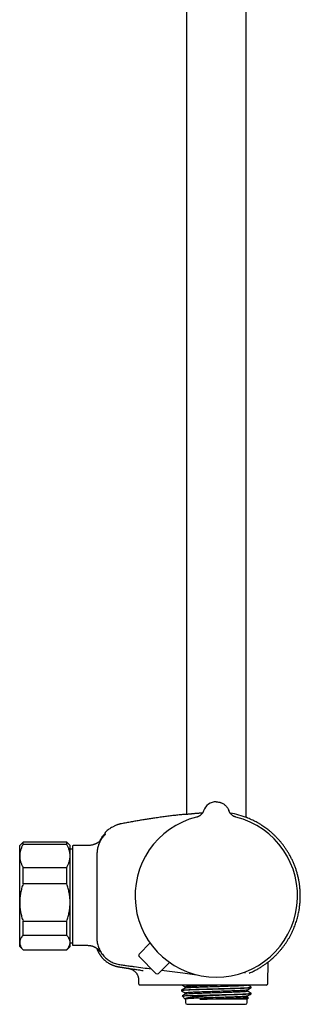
# Model space of a CAD drawing. Header units: millimetres. Extents: x 8 to 1577, y 12 to 2536.
# Tile 60 of 65: x 1068 to 1152, y 1373 to 1666. Entities that reach past the tile are written whole.
import ezdxf

# ---------------------------------------------------------------- set-up
doc = ezdxf.new("R2010")
doc.units = ezdxf.units.MM

msp = doc.modelspace()

# ---------------------------------------------------------------- linework, layer by layer
at = {"color": 7, "linetype": 'Continuous', "lineweight": 30}
for p, q in [((1135.75, 1429.02), (1135.75, 1916.7)), ((1117.95, 1912.88), (1117.95, 1429.99)), ((1130.62, 1431), (1130.62, 1431)), ((1093.82, 1424.56), (1093.82, 1424.56)), ((1069.35, 1421.66), (1068.35, 1420.66)), ((1082.35, 1421.66), (1069.35, 1421.66)), ((1069.35, 1420.95), (1069.35, 1421.66)), ((1082.35, 1420.95), (1069.35, 1420.95)), ((1083.35, 1420.66), (1082.35, 1421.66)), ((1082.35, 1420.95), (1082.35, 1421.66)), ((1068.35, 1417.56), (1068.35, 1420.66)), ((1083.35, 1417.56), (1083.35, 1420.66)), ((1084.05, 1419.62), (1083.35, 1419.62)), ((1084.05, 1420.46), (1084.05, 1391.17)), ((1087.85, 1420.66), (1084.25, 1420.66)), ((1068.35, 1403.7), (1068.35, 1417.56)), ((1083.35, 1403.7), (1083.35, 1417.56)), ((1069.35, 1409.22), (1069.35, 1414.17)), ((1069.35, 1414.17), (1082.35, 1414.17)), ((1082.35, 1409.22), (1082.35, 1414.17)), ((1082.35, 1409.22), (1069.35, 1409.22)), ((1068.35, 1391.8), (1068.35, 1403.7)), ((1083.35, 1391.8), (1083.35, 1403.7)), ((1069.35, 1398.18), (1082.35, 1398.18)), ((1069.35, 1393.93), (1069.35, 1398.18)), ((1082.35, 1393.93), (1082.35, 1398.18)), ((1068.35, 1390.66), (1068.35, 1391.8)), ((1082.35, 1393.93), (1069.35, 1393.93)), ((1083.35, 1390.66), (1083.35, 1391.8)), ((1083.35, 1391.69), (1084.05, 1391.69)), ((1103.87, 1388.34), (1107.13, 1391.67)), ((1068.35, 1390.66), (1069.35, 1389.66)), ((1069.35, 1389.67), (1082.35, 1389.67)), ((1069.35, 1389.66), (1069.35, 1389.67)), ((1069.35, 1389.66), (1082.35, 1389.66)), ((1082.35, 1389.66), (1083.35, 1390.66)), ((1082.35, 1389.66), (1082.35, 1389.67)), ((1084.25, 1390.97), (1087.85, 1390.97)), ((1092.79, 1387.41), (1092.8, 1387.41)), ((1108.91, 1382.62), (1103.87, 1387.64)), ((1109.61, 1382.62), (1112.93, 1385.89)), ((1142.21, 1379.65), (1142.32, 1386.03)), ((1142.91, 1386.51), (1142.97, 1386.56)), ((1100.73, 1384.1), (1100.72, 1384.1)), ((1100.73, 1384.1), (1100.79, 1384.09)), ((1110.57, 1383.57), (1116.85, 1382.74)), ((1103.69, 1380.7), (1103.71, 1379.65)), ((1111.72, 1379.16), (1110.79, 1379.16)), ((1113.99, 1379.16), (1111.72, 1379.16)), ((1127.05, 1379.16), (1113.99, 1379.16)), ((1116.47, 1377.6), (1116.47, 1377.45)), ((1117.65, 1378.59), (1117.65, 1378.29)), ((1141.71, 1379.16), (1127.05, 1379.16)), ((1136.05, 1377.37), (1136.05, 1377.67)), ((1137.23, 1378.36), (1137.23, 1378.51)), ((1116.69, 1375.9), (1117.63, 1374.96)), ((1117.65, 1376.77), (1117.65, 1376.48)), ((1117.65, 1374.96), (1117.65, 1373.92)), ((1136.05, 1374.94), (1121.98, 1374.94)), ((1122.45, 1376.12), (1127.72, 1376.12)), ((1136.05, 1375.56), (1136.05, 1375.86)), ((1136.44, 1375.34), (1136.05, 1375.57)), ((1136.05, 1374.94), (1136.44, 1375.33)), ((1136.05, 1373.92), (1136.05, 1374.94)), ((1137.23, 1376.55), (1137.23, 1376.7)), ((1118.15, 1373.42), (1135.55, 1373.42))]:
    msp.add_line(p, q, dxfattribs=at)
at = {"color": 7, "linetype": 'Continuous', "lineweight": 30, "flags": 128}
msp.add_lwpolyline([(1116.85, 1382.74), (1121.08, 1382.18), (1121.12, 1382.18)], dxfattribs=at)
at = {"color": 7, "linetype": 'Continuous', "lineweight": 30}
for centre, radius, start, end in [((1126.85, 1429.66), 4, 90, 160.3039), ((1126.85, 1429.66), 4, 19.6992, 25.8178), ((1127.42, 1407.31), 23.25, 68.0616, 81.1676), ((1126.85, 1405.66), 24.17, 104.0365, 270), ((1126.85, 1405.66), 24.17, 270, 75.9635), ((1093.62, 1423.83), 0.2, 50.0909, 140.0248), ((1084.25, 1420.46), 0.2, 90, 180), ((1084.25, 1391.17), 0.2, 180, 270), ((1104.23, 1387.99), 0.5, 135.5944, 225.0944), ((1109.26, 1382.98), 0.5, 225.0944, 314.5944), ((1141.71, 1379.66), 0.5, 270, 359), ((1118.15, 1373.92), 0.5, 180, 270), ((1135.55, 1373.92), 0.5, 270, 0)]:
    msp.add_arc(centre, radius, start, end, dxfattribs=at)
msp.add_open_spline([(1126.85, 1433.66), (1126.99, 1433.65), (1127.26, 1433.64), (1127.66, 1433.58), (1128.06, 1433.48), (1128.44, 1433.33), (1128.81, 1433.15), (1129.16, 1432.93), (1129.48, 1432.68), (1129.77, 1432.4), (1130.04, 1432.08), (1130.27, 1431.74), (1130.47, 1431.39), (1130.57, 1431.13), (1130.62, 1431)], degree=3, dxfattribs=at)
for points, knots in [([(1117.5, 1429.94), (1117.4, 1429.93), (1116.81, 1429.87), (1115.75, 1429.75), (1114.3, 1429.59), (1112.82, 1429.41), (1111.31, 1429.21), (1109.76, 1429), (1108.3, 1428.79), (1106.91, 1428.58), (1105.61, 1428.38), (1104.28, 1428.16), (1102.92, 1427.93), (1101.52, 1427.68), (1100.09, 1427.42), (1099.13, 1427.24), (1098.64, 1427.14)], [0, 0, 0, 0, 0.017168, 0.092043, 0.168447, 0.246496, 0.32632, 0.40807, 0.491913, 0.559381, 0.628357, 0.698951, 0.771281, 0.845473, 0.921664, 1, 1, 1, 1]), ([(1117.5, 1429.94), (1117.52, 1429.95), (1117.54, 1429.95), (1117.74, 1429.97), (1118.03, 1430), (1118.39, 1430.03), (1118.83, 1430.07), (1119.21, 1430.11), (1119.47, 1430.13), (1119.56, 1430.14), (1119.66, 1430.15), (1119.76, 1430.16), (1119.86, 1430.17), (1119.96, 1430.18), (1120.03, 1430.19), (1120.11, 1430.19), (1120.23, 1430.21), (1120.44, 1430.23), (1120.74, 1430.26), (1121.14, 1430.29), (1121.59, 1430.33), (1122.06, 1430.37), (1122.46, 1430.4), (1122.71, 1430.42), (1122.81, 1430.43)], [0, 0, 0, 0, 0.104153, 0.217704, 0.304481, 0.392626, 0.482145, 0.573045, 0.587723, 0.602438, 0.617187, 0.631973, 0.646793, 0.66165, 0.671514, 0.678211, 0.693512, 0.721341, 0.760279, 0.810323, 0.871472, 0.918412, 0.970288, 1, 1, 1, 1]), ([(1123.08, 1431.01), (1123.07, 1430.97), (1123.04, 1430.89), (1122.99, 1430.78), (1122.94, 1430.67), (1122.88, 1430.55), (1122.79, 1430.41), (1122.68, 1430.25), (1122.55, 1430.08), (1122.39, 1429.9), (1122.19, 1429.71), (1121.97, 1429.55), (1121.74, 1429.4), (1121.51, 1429.29), (1121.26, 1429.18), (1121.08, 1429.13), (1120.99, 1429.11)], [0, 0, 0, 0, 0.045153, 0.0844285, 0.1230326, 0.1647467, 0.2252486, 0.2913649, 0.3635453, 0.4455017, 0.5379005, 0.6403644, 0.7234513, 0.8114421, 0.9038301, 1, 1, 1, 1]), ([(1132.71, 1429.11), (1132.61, 1429.14), (1132.4, 1429.2), (1132.11, 1429.32), (1131.86, 1429.46), (1131.64, 1429.61), (1131.46, 1429.76), (1131.3, 1429.91), (1131.18, 1430.05), (1131.08, 1430.17), (1131, 1430.28), (1130.93, 1430.37), (1130.87, 1430.47), (1130.81, 1430.58), (1130.74, 1430.71), (1130.67, 1430.86), (1130.64, 1430.95), (1130.62, 1431.01)], [0, 0, 0, 0, 0.112553, 0.218529, 0.316934, 0.407024, 0.488279, 0.56038, 0.623164, 0.676584, 0.720671, 0.757775, 0.795463, 0.834293, 0.887749, 0.942812, 1, 1, 1, 1]), ([(1098.64, 1427.14), (1098.57, 1427.13), (1098.45, 1427.1), (1098.28, 1427.07), (1098.14, 1427.03), (1097.99, 1426.99), (1097.84, 1426.95), (1097.68, 1426.9), (1097.51, 1426.85), (1097.28, 1426.77), (1097.01, 1426.67), (1096.67, 1426.53), (1096.32, 1426.36), (1095.89, 1426.14), (1095.41, 1425.85), (1094.89, 1425.49), (1094.39, 1425.1), (1094.03, 1424.78), (1093.85, 1424.59), (1093.82, 1424.56)], [0, 0, 0, 0, 0.035898, 0.066816, 0.092882, 0.118841, 0.147037, 0.177474, 0.210157, 0.245089, 0.304535, 0.369559, 0.440173, 0.515225, 0.629568, 0.744004, 0.858474, 0.972926, 1, 1, 1, 1]), ([(1136.16, 1428.87), (1136.11, 1428.9), (1136.03, 1428.93), (1135.83, 1429.01), (1135.75, 1429.04)], [0, 0, 0, 0, 0.585093, 1, 1, 1, 1]), ([(1136.11, 1428.88), (1136.15, 1428.86), (1136.21, 1428.84), (1136.19, 1428.85), (1136.19, 1428.85)], [0, 0, 0, 0, 0.806807, 1, 1, 1, 1]), ([(1143.12, 1386.68), (1143.32, 1386.85), (1143.75, 1387.22), (1144.39, 1387.83), (1145.04, 1388.5), (1145.65, 1389.17), (1146.22, 1389.85), (1146.76, 1390.53), (1147.25, 1391.21), (1147.72, 1391.89), (1148.17, 1392.59), (1148.6, 1393.33), (1149.02, 1394.09), (1149.4, 1394.84), (1149.74, 1395.59), (1150.05, 1396.32), (1150.32, 1397.04), (1150.57, 1397.74), (1150.79, 1398.46), (1151, 1399.18), (1151.18, 1399.91), (1151.34, 1400.62), (1151.47, 1401.29), (1151.57, 1401.94), (1151.66, 1402.57), (1151.73, 1403.16), (1151.78, 1403.78), (1151.82, 1404.41), (1151.85, 1405.07), (1151.85, 1405.72), (1151.84, 1406.38), (1151.81, 1407.17), (1151.74, 1408.09), (1151.61, 1409.15), (1151.44, 1410.2), (1151.22, 1411.24), (1150.96, 1412.28), (1150.66, 1413.3), (1150.31, 1414.31), (1149.93, 1415.29), (1149.5, 1416.25), (1149.05, 1417.17), (1148.56, 1418.06), (1148.06, 1418.9), (1147.53, 1419.71), (1146.99, 1420.48), (1146.44, 1421.2), (1145.88, 1421.88), (1145.3, 1422.53), (1144.81, 1423.05), (1144.41, 1423.45), (1144.1, 1423.75), (1143.78, 1424.06), (1143.43, 1424.37), (1143.05, 1424.7), (1142.63, 1425.05), (1142.15, 1425.43), (1141.61, 1425.84), (1141.02, 1426.25), (1140.4, 1426.67), (1139.73, 1427.09), (1139.05, 1427.48), (1138.37, 1427.85), (1137.68, 1428.19), (1136.96, 1428.52), (1136.46, 1428.74), (1136.19, 1428.84), (1136.19, 1428.85)], [0, 0, 0, 0, 0.0149146, 0.0334375, 0.0515946, 0.0693846, 0.0868064, 0.1035574, 0.1199508, 0.1359856, 0.1516613, 0.1690375, 0.1859488, 0.2023949, 0.2183744, 0.2338859, 0.2489293, 0.2635042, 0.2776103, 0.2928517, 0.3075037, 0.3215659, 0.3350377, 0.3479188, 0.3602092, 0.3719086, 0.3830172, 0.3961495, 0.408915, 0.4216854, 0.4344602, 0.4472395, 0.4679939, 0.4887598, 0.5095366, 0.5303228, 0.5511173, 0.5719188, 0.5927265, 0.6135166, 0.6339849, 0.654039, 0.6736802, 0.6929089, 0.7117255, 0.7301298, 0.7477659, 0.7650061, 0.7818503, 0.7982989, 0.8067574, 0.8151077, 0.8236814, 0.8328364, 0.8425719, 0.8528873, 0.8653119, 0.8784827, 0.8923981, 0.9070562, 0.9224548, 0.9385915, 0.9530085, 0.9679637, 0.983455, 0.9994802, 1, 1, 1, 1]), ([(1092.21, 1422), (1092.23, 1422.06), (1092.33, 1422.27), (1092.53, 1422.64), (1092.82, 1423.09), (1093.12, 1423.54), (1093.35, 1423.82), (1093.47, 1423.96)], [0, 0, 0, 0, 0.074811, 0.305345, 0.536441, 0.76802, 1, 1, 1, 1]), ([(1093.85, 1424.02), (1093.85, 1424.02), (1093.85, 1424.01), (1093.81, 1423.98), (1093.75, 1423.92), (1093.68, 1423.85), (1093.6, 1423.76), (1093.5, 1423.66), (1093.4, 1423.55), (1093.33, 1423.46), (1093.29, 1423.42)], [0, 0, 0, 0, 0.125477, 0.248523, 0.370883, 0.493559, 0.617131, 0.742108, 0.869276, 1, 1, 1, 1]), ([(1093.74, 1423.85), (1093.73, 1423.85), (1093.72, 1423.86), (1093.69, 1423.83), (1093.64, 1423.79), (1093.58, 1423.74), (1093.54, 1423.69), (1093.48, 1423.63), (1093.42, 1423.57), (1093.36, 1423.5), (1093.32, 1423.44), (1093.29, 1423.42)], [0, 0, 0, 0, 0.071299, 0.216828, 0.380497, 0.469824, 0.564276, 0.66408, 0.769565, 0.881257, 1, 1, 1, 1]), ([(1093.82, 1424.56), (1093.79, 1424.53), (1093.76, 1424.49), (1093.73, 1424.41), (1093.73, 1424.37), (1093.73, 1424.35)], [0, 0, 0, 0, 0.479929, 0.737356, 1, 1, 1, 1]), ([(1093.73, 1424.36), (1093.73, 1424.36), (1093.73, 1424.36), (1093.73, 1424.35), (1093.73, 1424.35), (1093.73, 1424.35), (1093.73, 1424.35), (1093.73, 1424.35), (1093.73, 1424.35), (1093.73, 1424.35), (1093.73, 1424.35), (1093.73, 1424.35), (1093.73, 1424.35), (1093.73, 1424.35), (1093.73, 1424.35), (1093.73, 1424.35), (1093.73, 1424.34), (1093.73, 1424.34), (1093.73, 1424.34), (1093.73, 1424.33), (1093.73, 1424.3), (1093.73, 1424.25), (1093.73, 1424.19), (1093.74, 1424.1), (1093.74, 1424.01), (1093.75, 1423.95), (1093.75, 1423.92)], [0, 0, 0, 0, 0.009467, 0.018334, 0.026601, 0.034267, 0.041333, 0.047798, 0.053663, 0.05785, 0.061666, 0.065111, 0.068371, 0.07165, 0.074948, 0.078265, 0.092292, 0.106624, 0.121015, 0.198107, 0.335771, 0.458685, 0.581599, 0.738035, 0.894471, 1, 1, 1, 1]), ([(1069.35, 1420.95), (1069.28, 1420.81), (1069.13, 1420.55), (1068.93, 1420.14), (1068.76, 1419.72), (1068.62, 1419.3), (1068.5, 1418.87), (1068.41, 1418.44), (1068.36, 1418), (1068.35, 1417.71), (1068.35, 1417.56)], [0, 0, 0, 0, 0.122973, 0.245942, 0.369581, 0.493217, 0.619375, 0.745529, 0.872765, 1, 1, 1, 1]), ([(1083.35, 1417.56), (1083.35, 1417.6), (1083.35, 1417.78), (1083.33, 1418.09), (1083.28, 1418.5), (1083.19, 1418.91), (1083.08, 1419.32), (1082.94, 1419.73), (1082.77, 1420.14), (1082.57, 1420.55), (1082.42, 1420.81), (1082.35, 1420.95)], [0, 0, 0, 0, 0.0340845, 0.152699, 0.2713147, 0.3908442, 0.5103765, 0.6324315, 0.7544901, 0.8772433, 1, 1, 1, 1]), ([(1092.52, 1422.36), (1092.51, 1422.35), (1092.47, 1422.29), (1092.37, 1422.18), (1092.25, 1422.04), (1092.11, 1421.9), (1091.94, 1421.75), (1091.74, 1421.59), (1091.52, 1421.44), (1091.32, 1421.33), (1091.16, 1421.25), (1091.01, 1421.18), (1090.82, 1421.1), (1090.6, 1421.01), (1090.35, 1420.93), (1090.04, 1420.84), (1089.69, 1420.77), (1089.28, 1420.71), (1088.83, 1420.67), (1088.35, 1420.66), (1088.02, 1420.66), (1087.85, 1420.66)], [0, 0, 0, 0, 0.015761, 0.057864, 0.098686, 0.138571, 0.178392, 0.231449, 0.282449, 0.33084, 0.356442, 0.388416, 0.426838, 0.471528, 0.52204, 0.577561, 0.649746, 0.727812, 0.811912, 0.902445, 1, 1, 1, 1]), ([(1093.29, 1423.42), (1093.17, 1423.28), (1092.93, 1422.98), (1092.6, 1422.51), (1092.31, 1422.02), (1092.06, 1421.51), (1091.84, 1420.98), (1091.66, 1420.44), (1091.52, 1419.89), (1091.41, 1419.3), (1091.35, 1418.68), (1091.33, 1418.03), (1091.34, 1417.37), (1091.33, 1416.72), (1091.33, 1416.07), (1091.33, 1415.42), (1091.31, 1411.95), (1091.31, 1408.69), (1091.31, 1405.66)], [0, 0, 0, 0, 0.031298, 0.062592, 0.093879, 0.125159, 0.156435, 0.187706, 0.21897, 0.250227, 0.285929, 0.321635, 0.35734, 0.393047, 0.428755, 0.464463, 0.500172, 1, 1, 1, 1]), ([(1068.35, 1417.56), (1068.35, 1417.52), (1068.35, 1417.35), (1068.37, 1417.03), (1068.42, 1416.62), (1068.51, 1416.21), (1068.62, 1415.8), (1068.76, 1415.39), (1068.93, 1414.98), (1069.13, 1414.58), (1069.28, 1414.31), (1069.35, 1414.17)], [0, 0, 0, 0, 0.034085, 0.152699, 0.271315, 0.390844, 0.510376, 0.632431, 0.75449, 0.877243, 1, 1, 1, 1]), ([(1082.35, 1414.17), (1082.42, 1414.31), (1082.57, 1414.58), (1082.77, 1414.99), (1082.94, 1415.4), (1083.09, 1415.82), (1083.2, 1416.25), (1083.29, 1416.68), (1083.34, 1417.12), (1083.35, 1417.41), (1083.35, 1417.56)], [0, 0, 0, 0, 0.122973, 0.245942, 0.369581, 0.493217, 0.619375, 0.745529, 0.872765, 1, 1, 1, 1]), ([(1069.35, 1409.22), (1069.28, 1409.01), (1069.13, 1408.57), (1068.93, 1407.9), (1068.76, 1407.23), (1068.62, 1406.54), (1068.5, 1405.84), (1068.41, 1405.13), (1068.36, 1404.42), (1068.35, 1403.94), (1068.35, 1403.7)], [0, 0, 0, 0, 0.122973, 0.245942, 0.369581, 0.493217, 0.619375, 0.745529, 0.872765, 1, 1, 1, 1]), ([(1083.35, 1403.7), (1083.35, 1403.77), (1083.35, 1404.06), (1083.33, 1404.56), (1083.28, 1405.23), (1083.19, 1405.9), (1083.08, 1406.57), (1082.94, 1407.24), (1082.77, 1407.91), (1082.57, 1408.57), (1082.42, 1409.01), (1082.35, 1409.22)], [0, 0, 0, 0, 0.034085, 0.152699, 0.271315, 0.390844, 0.510376, 0.632431, 0.75449, 0.877243, 1, 1, 1, 1]), ([(1068.35, 1403.7), (1068.35, 1403.64), (1068.35, 1403.35), (1068.37, 1402.84), (1068.42, 1402.18), (1068.51, 1401.51), (1068.62, 1400.84), (1068.76, 1400.17), (1068.93, 1399.5), (1069.13, 1398.84), (1069.28, 1398.4), (1069.35, 1398.18)], [0, 0, 0, 0, 0.034085, 0.152699, 0.271315, 0.390844, 0.510376, 0.632431, 0.75449, 0.877243, 1, 1, 1, 1]), ([(1082.35, 1398.18), (1082.42, 1398.4), (1082.57, 1398.84), (1082.77, 1399.51), (1082.94, 1400.18), (1083.09, 1400.87), (1083.2, 1401.57), (1083.29, 1402.27), (1083.34, 1402.99), (1083.35, 1403.47), (1083.35, 1403.7)], [0, 0, 0, 0, 0.122973, 0.245942, 0.369581, 0.493217, 0.619375, 0.745529, 0.872765, 1, 1, 1, 1]), ([(1091.31, 1405.66), (1091.3, 1402.14), (1091.3, 1398.18), (1091.32, 1393.78), (1091.3, 1392.42), (1091.55, 1391.07), (1092.01, 1389.76), (1092.71, 1388.56), (1093.6, 1387.49), (1094.65, 1386.58), (1095.85, 1385.87), (1097.16, 1385.39), (1098.5, 1385.15), (1099.83, 1384.99), (1101.15, 1384.81), (1103.72, 1384.47), (1105.86, 1384.19), (1107.56, 1383.96)], [0, 0, 0, 0, 0.315964, 0.355464, 0.395736, 0.437083, 0.47852, 0.519872, 0.561333, 0.602803, 0.644185, 0.685916, 0.726871, 0.7666, 0.806275, 0.845984, 1, 1, 1, 1]), ([(1069.35, 1393.93), (1069.28, 1393.85), (1069.13, 1393.69), (1068.94, 1393.44), (1068.78, 1393.19), (1068.63, 1392.93), (1068.52, 1392.67), (1068.43, 1392.4), (1068.37, 1392.14), (1068.35, 1391.94), (1068.35, 1391.82), (1068.35, 1391.8)], [0, 0, 0, 0, 0.119246, 0.238489, 0.358338, 0.478183, 0.600299, 0.722411, 0.845493, 0.968574, 1, 1, 1, 1]), ([(1068.35, 1391.8), (1068.35, 1391.71), (1068.36, 1391.53), (1068.41, 1391.27), (1068.49, 1391), (1068.6, 1390.73), (1068.75, 1390.46), (1068.92, 1390.2), (1069.12, 1389.93), (1069.27, 1389.76), (1069.35, 1389.67)], [0, 0, 0, 0, 0.122618, 0.245238, 0.368878, 0.492521, 0.618996, 0.745475, 0.872735, 1, 1, 1, 1]), ([(1083.35, 1391.8), (1083.35, 1391.82), (1083.35, 1391.93), (1083.33, 1392.13), (1083.28, 1392.39), (1083.19, 1392.65), (1083.08, 1392.9), (1082.94, 1393.16), (1082.77, 1393.42), (1082.57, 1393.68), (1082.42, 1393.85), (1082.35, 1393.93)], [0, 0, 0, 0, 0.031426, 0.150353, 0.269282, 0.389133, 0.508986, 0.631385, 0.753788, 0.876892, 1, 1, 1, 1]), ([(1082.35, 1389.67), (1082.42, 1389.75), (1082.57, 1389.92), (1082.77, 1390.18), (1082.94, 1390.44), (1083.09, 1390.71), (1083.2, 1390.97), (1083.29, 1391.25), (1083.34, 1391.52), (1083.35, 1391.71), (1083.35, 1391.8)], [0, 0, 0, 0, 0.122973, 0.245942, 0.369581, 0.493217, 0.619375, 0.745529, 0.872765, 1, 1, 1, 1]), ([(1087.85, 1390.97), (1088, 1390.97), (1088.28, 1390.97), (1088.68, 1390.96), (1089.06, 1390.93), (1089.4, 1390.88), (1089.72, 1390.82), (1090, 1390.74), (1090.25, 1390.65), (1090.47, 1390.56), (1090.65, 1390.47), (1090.78, 1390.41), (1090.87, 1390.35), (1090.94, 1390.32), (1091.02, 1390.27), (1091.1, 1390.22), (1091.2, 1390.15), (1091.3, 1390.08), (1091.42, 1389.99), (1091.57, 1389.87), (1091.7, 1389.74), (1091.81, 1389.63), (1091.89, 1389.54), (1091.97, 1389.44), (1092.04, 1389.35), (1092.1, 1389.28), (1092.13, 1389.23), (1092.16, 1389.19), (1092.18, 1389.17), (1092.19, 1389.15), (1092.2, 1389.14), (1092.2, 1389.14), (1092.2, 1389.14)], [0, 0, 0, 0, 0.066684, 0.128638, 0.186177, 0.23956, 0.28894, 0.334323, 0.375394, 0.411358, 0.441797, 0.466511, 0.480611, 0.491753, 0.503167, 0.519913, 0.538758, 0.558212, 0.578217, 0.614378, 0.652877, 0.680328, 0.707636, 0.733129, 0.768324, 0.800421, 0.830675, 0.864011, 0.899163, 0.937704, 0.977851, 1, 1, 1, 1]), ([(1091.23, 1390.13), (1091.24, 1390.11), (1091.26, 1390.06), (1091.29, 1389.97), (1091.34, 1389.85), (1091.39, 1389.73), (1091.44, 1389.62), (1091.48, 1389.51), (1091.53, 1389.41), (1091.57, 1389.32), (1091.61, 1389.23), (1091.66, 1389.14), (1091.7, 1389.05), (1091.75, 1388.97), (1091.79, 1388.89), (1091.84, 1388.8), (1091.9, 1388.7), (1091.95, 1388.6), (1092.01, 1388.51), (1092.06, 1388.42), (1092.12, 1388.33), (1092.17, 1388.25), (1092.22, 1388.17), (1092.28, 1388.1), (1092.32, 1388.02), (1092.37, 1387.96), (1092.42, 1387.89), (1092.46, 1387.83), (1092.5, 1387.77), (1092.54, 1387.72), (1092.58, 1387.67), (1092.62, 1387.62), (1092.66, 1387.57), (1092.7, 1387.52), (1092.73, 1387.48), (1092.77, 1387.44), (1092.79, 1387.42), (1092.8, 1387.41)], [0, 0, 0, 0, 0.011019, 0.034491, 0.055335, 0.073631, 0.089495, 0.103106, 0.112008, 0.119979, 0.127268, 0.134196, 0.141058, 0.148154, 0.155833, 0.164373, 0.177436, 0.19271, 0.210398, 0.23063, 0.253493, 0.279046, 0.307333, 0.338385, 0.372225, 0.407353, 0.445081, 0.485419, 0.528376, 0.573959, 0.622173, 0.673024, 0.732011, 0.794198, 0.85959, 0.928189, 1, 1, 1, 1]), ([(1092.8, 1387.41), (1092.87, 1387.33), (1093.07, 1387.09), (1093.42, 1386.74), (1093.86, 1386.35), (1094.33, 1385.99), (1094.82, 1385.67), (1095.34, 1385.38), (1095.87, 1385.13), (1096.41, 1384.91), (1096.97, 1384.73), (1097.56, 1384.59), (1098.18, 1384.49), (1098.81, 1384.39), (1099.45, 1384.29), (1100.08, 1384.19), (1100.51, 1384.13), (1100.72, 1384.1)], [0, 0, 0, 0, 0.036914, 0.103562, 0.170207, 0.236837, 0.30344, 0.370001, 0.436514, 0.502973, 0.569366, 0.635677, 0.708537, 0.781387, 0.85425, 0.927122, 1, 1, 1, 1]), ([(1136.67, 1382.7), (1137.08, 1382.88), (1137.9, 1383.24), (1138.99, 1383.82), (1139.98, 1384.4), (1140.86, 1384.97), (1141.6, 1385.49), (1142.15, 1385.89), (1142.53, 1386.19), (1142.8, 1386.4), (1142.91, 1386.5), (1142.97, 1386.55)], [0, 0, 0, 0, 0.124941, 0.2504, 0.37601, 0.501425, 0.62641, 0.750925, 0.833807, 0.91675, 1, 1, 1, 1]), ([(1142.91, 1386.51), (1142.91, 1386.51), (1142.93, 1386.52), (1142.95, 1386.53), (1142.97, 1386.55)], [0, 0, 0, 0, 0.009452, 1, 1, 1, 1]), ([(1142.97, 1386.55), (1143, 1386.58), (1143.07, 1386.63), (1143.12, 1386.67), (1143.12, 1386.68), (1143.13, 1386.68)], [0, 0, 0, 0, 0.33155, 0.664477, 1, 1, 1, 1]), ([(1095.05, 1385.54), (1095.05, 1385.54), (1095.06, 1385.54), (1095.09, 1385.52), (1095.13, 1385.5), (1095.18, 1385.47), (1095.24, 1385.44), (1095.31, 1385.41), (1095.39, 1385.36), (1095.48, 1385.32), (1095.58, 1385.27), (1095.69, 1385.22), (1095.8, 1385.17), (1095.93, 1385.12), (1096.06, 1385.06), (1096.21, 1385.01), (1096.36, 1384.95), (1096.53, 1384.89), (1096.7, 1384.83), (1096.89, 1384.78), (1097.08, 1384.72), (1097.26, 1384.68), (1097.44, 1384.64), (1097.63, 1384.6), (1097.83, 1384.56), (1098.03, 1384.53), (1098.25, 1384.49), (1098.49, 1384.46), (1098.76, 1384.42), (1099.05, 1384.37), (1099.37, 1384.32), (1099.71, 1384.27), (1100.09, 1384.21), (1100.49, 1384.15), (1100.92, 1384.09), (1101.41, 1384.01), (1101.97, 1383.93), (1102.6, 1383.83), (1103.27, 1383.73), (1103.98, 1383.63), (1104.6, 1383.54), (1104.98, 1383.48), (1105.11, 1383.46)], [0, 0, 0, 0, 0.049737, 0.097317, 0.14275, 0.186049, 0.227227, 0.265621, 0.302002, 0.336391, 0.368814, 0.396606, 0.422823, 0.447497, 0.470664, 0.49237, 0.512669, 0.53163, 0.549334, 0.565882, 0.581397, 0.593647, 0.605384, 0.616724, 0.627794, 0.638734, 0.649685, 0.662241, 0.675492, 0.690248, 0.706544, 0.724381, 0.743398, 0.763901, 0.78589, 0.809365, 0.839248, 0.871237, 0.90533, 0.941527, 0.979825, 1, 1, 1, 1]), ([(1095.05, 1385.54), (1095.05, 1385.54), (1095.06, 1385.54), (1095.09, 1385.52), (1095.13, 1385.5), (1095.18, 1385.47), (1095.22, 1385.45), (1095.25, 1385.44), (1095.25, 1385.44)], [0, 0, 0, 0, 0.214515, 0.419728, 0.615683, 0.80243, 0.980031, 1, 1, 1, 1]), ([(1100.72, 1384.1), (1100.72, 1384.1), (1100.72, 1384.1), (1100.75, 1384.09), (1100.76, 1384.09)], [0, 0, 0, 0, 0.732266, 1, 1, 1, 1]), ([(1100.75, 1384.09), (1100.88, 1384.07), (1101.12, 1384.03), (1101.46, 1383.91), (1101.76, 1383.78), (1102, 1383.65), (1102.2, 1383.53), (1102.35, 1383.42), (1102.47, 1383.31), (1102.59, 1383.21), (1102.7, 1383.1), (1102.84, 1382.96), (1103, 1382.76), (1103.17, 1382.53), (1103.31, 1382.28), (1103.43, 1382.04), (1103.52, 1381.8), (1103.6, 1381.55), (1103.66, 1381.28), (1103.7, 1381), (1103.71, 1380.8), (1103.71, 1380.7)], [0, 0, 0, 0, 0.077762, 0.150611, 0.217623, 0.278062, 0.321306, 0.359779, 0.393335, 0.421873, 0.45048, 0.493563, 0.544731, 0.603824, 0.670528, 0.718997, 0.770427, 0.824566, 0.881111, 0.939718, 1, 1, 1, 1]), ([(1135.33, 1383.02), (1135.33, 1383.02), (1135.33, 1383.02), (1135.33, 1383.01), (1135.34, 1383.01), (1135.34, 1383), (1135.34, 1383), (1135.34, 1382.99), (1135.35, 1382.99), (1135.35, 1382.99), (1135.35, 1382.98), (1135.35, 1382.98), (1135.35, 1382.98), (1135.35, 1382.98), (1135.35, 1382.97), (1135.36, 1382.97), (1135.36, 1382.97), (1135.36, 1382.96), (1135.36, 1382.96), (1135.36, 1382.95), (1135.36, 1382.95), (1135.36, 1382.94), (1135.37, 1382.93), (1135.37, 1382.92), (1135.37, 1382.91), (1135.37, 1382.9), (1135.37, 1382.89), (1135.38, 1382.88), (1135.38, 1382.87), (1135.38, 1382.86), (1135.38, 1382.86), (1135.38, 1382.85), (1135.38, 1382.85), (1135.38, 1382.84), (1135.38, 1382.84), (1135.38, 1382.84), (1135.38, 1382.83), (1135.38, 1382.83), (1135.38, 1382.83), (1135.38, 1382.82), (1135.38, 1382.82), (1135.38, 1382.81), (1135.38, 1382.81), (1135.38, 1382.8), (1135.38, 1382.8), (1135.38, 1382.79), (1135.38, 1382.78), (1135.37, 1382.77), (1135.37, 1382.76), (1135.37, 1382.75), (1135.37, 1382.74), (1135.37, 1382.73), (1135.37, 1382.73), (1135.37, 1382.73), (1135.37, 1382.72), (1135.37, 1382.72), (1135.37, 1382.72), (1135.37, 1382.72), (1135.36, 1382.71), (1135.36, 1382.71), (1135.36, 1382.71), (1135.36, 1382.71), (1135.36, 1382.71), (1135.36, 1382.7), (1135.36, 1382.7), (1135.36, 1382.7), (1135.36, 1382.7), (1135.36, 1382.69), (1135.36, 1382.69), (1135.36, 1382.69), (1135.36, 1382.69), (1135.36, 1382.69)], [0, 0, 0, 0, 0.0132, 0.032111, 0.050162, 0.068212, 0.08636, 0.104954, 0.114882, 0.124913, 0.134601, 0.143793, 0.152487, 0.160688, 0.170596, 0.181099, 0.192198, 0.203684, 0.215376, 0.230997, 0.24672, 0.262128, 0.289705, 0.31704, 0.344375, 0.37171, 0.399045, 0.42638, 0.453717, 0.481287, 0.492433, 0.50375, 0.515152, 0.525899, 0.53582, 0.543035, 0.549812, 0.556957, 0.564694, 0.573024, 0.586322, 0.599758, 0.613199, 0.626628, 0.639869, 0.652876, 0.681695, 0.710335, 0.738977, 0.767621, 0.796266, 0.824913, 0.834367, 0.843821, 0.853269, 0.862508, 0.871438, 0.880059, 0.888371, 0.896555, 0.902158, 0.908595, 0.915866, 0.923971, 0.932909, 0.942683, 0.952661, 0.963382, 0.974846, 0.987051, 1, 1, 1, 1]), ([(1103.71, 1379.65), (1103.71, 1379.61), (1103.72, 1379.54), (1103.75, 1379.45), (1103.79, 1379.38), (1103.84, 1379.33), (1103.89, 1379.27), (1103.97, 1379.22), (1104.08, 1379.17), (1104.17, 1379.16), (1104.21, 1379.16)], [0, 0, 0, 0, 0.147536, 0.273881, 0.372793, 0.446155, 0.540941, 0.668093, 0.823745, 1, 1, 1, 1]), ([(1110.79, 1379.16), (1110.6, 1379.16), (1110.21, 1379.16), (1109.67, 1379.16), (1109.15, 1379.16), (1108.65, 1379.16), (1108.18, 1379.16), (1107.74, 1379.16), (1107.32, 1379.16), (1106.92, 1379.16), (1106.55, 1379.16), (1106.2, 1379.16), (1105.88, 1379.16), (1105.59, 1379.16), (1105.32, 1379.16), (1105.07, 1379.16), (1104.84, 1379.16), (1104.64, 1379.16), (1104.47, 1379.16), (1104.34, 1379.16), (1104.26, 1379.16), (1104.21, 1379.16), (1104.21, 1379.16), (1104.21, 1379.16)], [0, 0, 0, 0, 0.0443857, 0.0886327, 0.1327882, 0.1768865, 0.2209496, 0.2649883, 0.3090032, 0.3529857, 0.3990095, 0.4449523, 0.4907796, 0.5365133, 0.5822793, 0.6280866, 0.6831069, 0.7381763, 0.7932783, 0.84839, 0.9034838, 0.9575463, 1, 1, 1, 1]), ([(1137.21, 1378.35), (1137.18, 1378.34), (1137.13, 1378.31), (1136.87, 1378.28), (1136.5, 1378.25), (1136, 1378.22), (1135.38, 1378.18), (1134.64, 1378.15), (1133.81, 1378.12), (1132.89, 1378.08), (1131.89, 1378.05), (1130.83, 1378.02), (1129.72, 1377.99), (1128.56, 1377.95), (1127.39, 1377.92), (1126.21, 1377.89), (1125.04, 1377.85), (1123.89, 1377.82), (1122.77, 1377.79), (1121.72, 1377.76), (1120.72, 1377.72), (1119.81, 1377.69), (1118.99, 1377.66), (1118.27, 1377.62), (1117.66, 1377.59), (1117.16, 1377.56), (1116.8, 1377.53), (1116.57, 1377.49), (1116.46, 1377.47), (1116.48, 1377.45), (1116.49, 1377.45)], [0, 0, 0, 0, 0.03487, 0.071596, 0.108323, 0.145049, 0.181776, 0.218502, 0.255228, 0.291955, 0.328681, 0.365407, 0.402134, 0.43886, 0.475587, 0.512313, 0.549039, 0.585766, 0.622492, 0.659218, 0.695945, 0.732671, 0.769397, 0.806124, 0.84285, 0.879576, 0.916303, 0.953029, 0.989755, 1, 1, 1, 1]), ([(1116.48, 1377.44), (1116.7, 1377.31), (1117.09, 1377.09), (1117.48, 1376.86), (1117.65, 1376.76)], [0, 0, 0, 0, 0.5717291, 1, 1, 1, 1]), ([(1117.67, 1378.3), (1117.47, 1378.19), (1117.08, 1377.96), (1116.7, 1377.74), (1116.51, 1377.63)], [0, 0, 0, 0, 0.51459, 1, 1, 1, 1]), ([(1116.52, 1377.62), (1116.53, 1377.63), (1116.57, 1377.65), (1116.96, 1377.69), (1117.65, 1377.74), (1118.62, 1377.79), (1119.82, 1377.84), (1121.23, 1377.89), (1122.79, 1377.94), (1124.47, 1377.99), (1126.22, 1378.04), (1127.99, 1378.09), (1129.72, 1378.14), (1131.37, 1378.19), (1132.89, 1378.23), (1134.23, 1378.28), (1135.37, 1378.33), (1136.26, 1378.38), (1136.88, 1378.43), (1137.19, 1378.47), (1137.21, 1378.5), (1137.23, 1378.51)], [0, 0, 0, 0, 0.033135, 0.088197, 0.143229, 0.19823, 0.253202, 0.308143, 0.363054, 0.417935, 0.472785, 0.527606, 0.582396, 0.637156, 0.691885, 0.746585, 0.801254, 0.855894, 0.910503, 0.965081, 1, 1, 1, 1]), ([(1116.65, 1379.16), (1116.79, 1379.08), (1117.12, 1378.88), (1117.46, 1378.69), (1117.65, 1378.58)], [0, 0, 0, 0, 0.4251738, 1, 1, 1, 1]), ([(1136.04, 1377.67), (1136.02, 1377.66), (1136, 1377.65), (1135.84, 1377.62), (1135.43, 1377.57), (1134.55, 1377.51), (1133.35, 1377.45), (1131.89, 1377.39), (1130.21, 1377.34), (1128.4, 1377.28), (1126.53, 1377.22), (1124.66, 1377.16), (1122.89, 1377.1), (1121.28, 1377.04), (1119.9, 1376.98), (1118.81, 1376.92), (1118.06, 1376.87), (1117.67, 1376.82), (1117.69, 1376.79), (1117.7, 1376.77)], [0, 0, 0, 0, 0.020007, 0.04198, 0.107799, 0.173618, 0.239437, 0.305256, 0.371075, 0.436894, 0.502713, 0.568532, 0.634351, 0.70017, 0.765989, 0.831808, 0.897627, 0.963446, 1, 1, 1, 1]), ([(1130.4, 1379.16), (1130.21, 1379.15), (1129.56, 1379.13), (1128.33, 1379.09), (1126.74, 1379.04), (1125.08, 1378.99), (1123.42, 1378.93), (1121.81, 1378.88), (1120.35, 1378.82), (1119.11, 1378.76), (1118.21, 1378.7), (1117.69, 1378.64), (1117.7, 1378.61), (1117.71, 1378.59)], [0, 0, 0, 0, 0.034661, 0.118955, 0.206936, 0.298604, 0.393956, 0.492992, 0.59571, 0.70211, 0.812188, 0.925945, 1, 1, 1, 1]), ([(1117.71, 1378.3), (1117.72, 1378.3), (1117.73, 1378.33), (1118.16, 1378.38), (1118.96, 1378.44), (1120.1, 1378.5), (1121.5, 1378.56), (1123.13, 1378.61), (1124.9, 1378.67), (1126.76, 1378.73), (1128.62, 1378.79), (1130.4, 1378.85), (1132.04, 1378.91), (1133.48, 1378.96), (1134.64, 1379.02), (1135.49, 1379.08), (1135.9, 1379.13), (1136.04, 1379.16), (1136.04, 1379.18), (1136.04, 1379.19)], [0, 0, 0, 0, 0.030688, 0.096026, 0.161363, 0.226701, 0.292038, 0.357376, 0.422714, 0.488051, 0.553389, 0.618727, 0.684064, 0.749402, 0.81474, 0.880077, 0.945415, 0.978125, 1, 1, 1, 1]), ([(1117.71, 1376.48), (1117.72, 1376.49), (1117.77, 1376.52), (1118.25, 1376.58), (1119.1, 1376.63), (1120.28, 1376.69), (1121.72, 1376.75), (1123.37, 1376.81), (1125.16, 1376.87), (1127.02, 1376.92), (1128.87, 1376.98), (1130.64, 1377.04), (1132.26, 1377.1), (1133.65, 1377.16), (1134.78, 1377.22), (1135.57, 1377.27), (1136, 1377.33), (1136.01, 1377.36), (1136.01, 1377.37)], [0, 0, 0, 0, 0.0395607, 0.1049201, 0.1702794, 0.2356387, 0.300998, 0.3663574, 0.4317167, 0.497076, 0.5624354, 0.6277947, 0.693154, 0.7585133, 0.8238727, 0.889232, 0.9545913, 1, 1, 1, 1]), ([(1136.03, 1377.66), (1136.23, 1377.78), (1136.63, 1378.01), (1137.02, 1378.24), (1137.22, 1378.35)], [0, 0, 0, 0, 0.499972, 1, 1, 1, 1]), ([(1137.22, 1376.71), (1137.02, 1376.82), (1136.63, 1377.05), (1136.24, 1377.27), (1136.05, 1377.38)], [0, 0, 0, 0, 0.507926, 1, 1, 1, 1]), ([(1137.22, 1378.52), (1137.02, 1378.63), (1136.66, 1378.85), (1136.29, 1379.06), (1136.12, 1379.16)], [0, 0, 0, 0, 0.538813, 1, 1, 1, 1]), ([(1117.67, 1376.49), (1117.47, 1376.37), (1117.15, 1376.19), (1116.82, 1376), (1116.7, 1375.93)], [0, 0, 0, 0, 0.614098, 1, 1, 1, 1]), ([(1116.7, 1375.92), (1116.7, 1375.92), (1116.7, 1375.93), (1116.88, 1375.95), (1117.23, 1375.97), (1117.75, 1376), (1118.43, 1376.02), (1119.25, 1376.04), (1120.2, 1376.07), (1121.26, 1376.09), (1122.05, 1376.11), (1122.45, 1376.12)], [0, 0, 0, 0, 0.044284, 0.162781, 0.281554, 0.400603, 0.519929, 0.639532, 0.759411, 0.879567, 1, 1, 1, 1]), ([(1127.72, 1376.12), (1127.35, 1376.09), (1126.61, 1376.04), (1125.52, 1375.97), (1124.46, 1375.9), (1123.44, 1375.82), (1122.47, 1375.75), (1121.57, 1375.68), (1120.74, 1375.6), (1120, 1375.53), (1119.34, 1375.46), (1118.78, 1375.38), (1118.32, 1375.31), (1117.86, 1375.21), (1117.56, 1375.12), (1117.62, 1375.05), (1117.63, 1375.02)], [0, 0, 0, 0, 0.070559, 0.140622, 0.21019, 0.279263, 0.34784, 0.415922, 0.483508, 0.550599, 0.617195, 0.683296, 0.748902, 0.814012, 0.942562, 1, 1, 1, 1]), ([(1136.04, 1375.85), (1136.03, 1375.85), (1136.03, 1375.85), (1136, 1375.84), (1135.95, 1375.83), (1135.85, 1375.81), (1135.63, 1375.78), (1135.19, 1375.74), (1134.52, 1375.7), (1133.59, 1375.65), (1132.37, 1375.6), (1130.85, 1375.54), (1129.05, 1375.48), (1127, 1375.42), (1124.81, 1375.35), (1122.99, 1375.29), (1121.62, 1375.24), (1120.64, 1375.2), (1119.75, 1375.16), (1118.98, 1375.12), (1118.35, 1375.08), (1117.92, 1375.03), (1117.69, 1375), (1117.69, 1374.98), (1117.69, 1374.98)], [0, 0, 0, 0, 0.0046989, 0.0172336, 0.0305638, 0.0446894, 0.0834647, 0.127203, 0.1759019, 0.2295586, 0.28817, 0.3517328, 0.4202434, 0.493698, 0.5720925, 0.6554222, 0.6990313, 0.7438808, 0.7899705, 0.8373002, 0.8858699, 0.9356793, 0.9867283, 1, 1, 1, 1]), ([(1121.98, 1374.94), (1122.15, 1374.95), (1122.56, 1374.97), (1123.34, 1374.99), (1124.39, 1375.03), (1125.56, 1375.07), (1126.77, 1375.1), (1127.96, 1375.14), (1129.13, 1375.18), (1130.23, 1375.21), (1131.25, 1375.25), (1132.26, 1375.29), (1133.23, 1375.33), (1134.12, 1375.37), (1134.89, 1375.41), (1135.51, 1375.46), (1135.83, 1375.49), (1135.97, 1375.52), (1136.03, 1375.54), (1136.05, 1375.55), (1136.05, 1375.56), (1136.05, 1375.56)], [0, 0, 0, 0, 0.030117, 0.073745, 0.130875, 0.201495, 0.256101, 0.316706, 0.383306, 0.437212, 0.494493, 0.555147, 0.619175, 0.686574, 0.757345, 0.831487, 0.908997, 0.935611, 0.9626, 0.989965, 1, 1, 1, 1]), ([(1121.98, 1374.94), (1122.25, 1374.95), (1122.8, 1374.96), (1123.68, 1374.98), (1124.6, 1375), (1125.55, 1375.02), (1126.51, 1375.04), (1127.48, 1375.05), (1128.45, 1375.07), (1129.41, 1375.09), (1130.34, 1375.11), (1131.24, 1375.13), (1132.09, 1375.15), (1132.89, 1375.17), (1133.62, 1375.19), (1134.29, 1375.2), (1134.88, 1375.22), (1135.38, 1375.24), (1135.79, 1375.26), (1136.11, 1375.28), (1136.33, 1375.3), (1136.41, 1375.32), (1136.44, 1375.33), (1136.44, 1375.33), (1136.44, 1375.33)], [0, 0, 0, 0, 0.048041, 0.096177, 0.144408, 0.192735, 0.241157, 0.289675, 0.338291, 0.387003, 0.435812, 0.484719, 0.533725, 0.582828, 0.632031, 0.681333, 0.730735, 0.780236, 0.829838, 0.879541, 0.929345, 0.979251, 0.995916, 1, 1, 1, 1]), ([(1122.45, 1376.12), (1122.85, 1376.13), (1123.7, 1376.15), (1125.07, 1376.19), (1126.56, 1376.24), (1128.14, 1376.28), (1129.76, 1376.33), (1131.39, 1376.37), (1132.96, 1376.42), (1134.24, 1376.47), (1135.22, 1376.51), (1135.95, 1376.55), (1136.49, 1376.59), (1136.87, 1376.62), (1137.1, 1376.65), (1137.22, 1376.67), (1137.22, 1376.69), (1137.22, 1376.7)], [0, 0, 0, 0, 0.063777, 0.131461, 0.203051, 0.278545, 0.357942, 0.441241, 0.528441, 0.61954, 0.682491, 0.747178, 0.813602, 0.864576, 0.916528, 0.969457, 1, 1, 1, 1]), ([(1137.21, 1376.53), (1137.2, 1376.53), (1137.18, 1376.51), (1137.05, 1376.49), (1136.79, 1376.46), (1136.36, 1376.43), (1135.84, 1376.39), (1135.24, 1376.36), (1134.59, 1376.34), (1133.9, 1376.31), (1133.19, 1376.28), (1132.4, 1376.26), (1131.55, 1376.23), (1130.65, 1376.2), (1129.81, 1376.18), (1129.04, 1376.15), (1128.35, 1376.13), (1127.92, 1376.12), (1127.72, 1376.12)], [0, 0, 0, 0, 0.035546, 0.093414, 0.177176, 0.257327, 0.333866, 0.406794, 0.476109, 0.541812, 0.603901, 0.662376, 0.734708, 0.800616, 0.860101, 0.913161, 0.959794, 1, 1, 1, 1]), ([(1136.03, 1375.85), (1136.23, 1375.96), (1136.63, 1376.19), (1137.02, 1376.42), (1137.22, 1376.54)], [0, 0, 0, 0, 0.49997, 1, 1, 1, 1])]:
    msp.add_open_spline(points, degree=3, knots=knots, dxfattribs=at)

doc.saveas('drawing.dxf')
